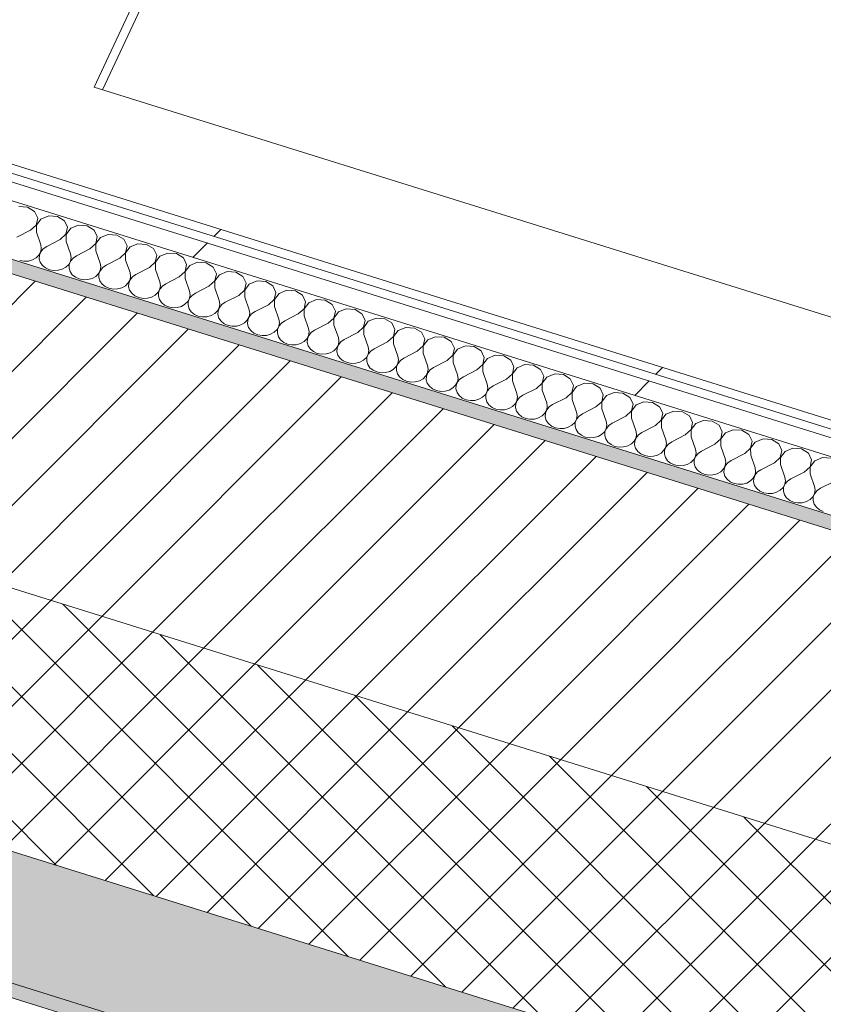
# Model space of a CAD drawing. Header units: millimetres. Extents: x -21126 to 28102, y -1237 to 9397.
# Tile 31 of 226: x -15911 to -15401, y 4132 to 4757. Entities that reach past the tile are written whole.
import ezdxf

# ---------------------------------------------------------------- set-up
doc = ezdxf.new("R2010")
doc.units = ezdxf.units.MM
doc.header["$MEASUREMENT"] = 0
doc.linetypes.add('Wipeout_Contour', pattern=[1000, 0, -1000])
for name, color, linetype in [('12_FAÇ_Façana', 7, 'Continuous'), ('Nuevo_08_E_Envans secs', 7, 'Continuous'), ('Nuevo_09_EI_Mobiliari general', 7, 'Continuous')]:
    doc.layers.add(name, color=color, linetype=linetype)
for name, color, linetype, lineweight, true_color in [('12_FAÇ_Façana_Pluma_Nº__102', 7, 'Continuous', 5, 0xcccccc), ('12_FAÇ_Façana_Pluma_Nº__174', 7, 'Continuous', 13, 0xe4ad2c), ('12_FAÇ_Façana_Pluma_Nº__176', 7, 'Continuous', 15, 0x93a0c6), ('Nuevo_08_E_Envans secs_Pluma_Nº__102', 7, 'Continuous', 5, 0xcccccc), ('Nuevo_08_E_Envans secs_Pluma_Nº__171', 171, 'Continuous', 13, 0xaaaaff), ('Nuevo_08_E_Envans secs_Pluma_Nº__177', 7, 'Continuous', 15, 0xf7e046)]:
    doc.layers.add(name, color=color, linetype=linetype, lineweight=lineweight, true_color=true_color)
for name, color, linetype, lineweight in [('12_FAÇ_Façana_Pluma_Nº__2', 8, 'Continuous', 5), ('12_FAÇ_Façana_Pluma_Nº__7', 7, 'Continuous', 5), ('Nuevo_08_E_Envans secs_Pluma_Nº__1', 7, 'Continuous', 5), ('Nuevo_09_EI_Mobiliari general_Pluma_Nº__1', 7, 'Continuous', 5)]:
    doc.layers.add(name, color=color, linetype=linetype, lineweight=lineweight)
pattern_1 = [(45, (0, 0), (-183.8478, 183.8478), [195, -65]), (45, (7e-14, 183.85), (-183.8478, 183.8478), [195, -65])]

# ---------------------------------------------------------------- blocks, each defined once
blk = doc.blocks.new('Elem Sección_26_1')
at = {"layer": '12_FAÇ_Façana_Pluma_Nº__102', "linetype": 'Continuous', "lineweight": 0, "true_color": 0xe5e5e5}
for points in [[(-17390.91, 4689.92), (-17425.08, 4617.15), (-14649.79, 3750.42), (-14615.63, 3823.19)], [(-17425.08, 4617.15), (-17428.87, 4609.07), (-14653.59, 3742.33), (-14649.79, 3750.42)]]:
    blk.add_hatch(color=254, dxfattribs=at).paths.add_polyline_path(points)
at = {"layer": '12_FAÇ_Façana_Pluma_Nº__174', "linetype": 'Continuous', "lineweight": 13, "true_color": 0xe4ad2c}
h = blk.add_hatch(dxfattribs=at)
h.set_pattern_fill('SATE_Aislamiento_0001', color=42, style=0, pattern_type=2)
h.set_pattern_definition([(45, (0, 0), (-21.213203, 21.213203), []), (135, (0, 0), (21.213203, 21.213203), [])])
h.paths.add_polyline_path([(-14547.3, 3968.72), (-17322.59, 4835.46), (-17390.91, 4689.92), (-14615.63, 3823.19)])
at = {"layer": '12_FAÇ_Façana_Pluma_Nº__176', "linetype": 'Continuous', "lineweight": 0, "true_color": 0x495063}
blk.add_hatch(color=251, dxfattribs=at).paths.add_polyline_path([(-14465.69, 4142.56), (-14461.89, 4150.64), (-17237.18, 5017.38), (-17240.97, 5009.29)])
at = {"layer": '12_FAÇ_Façana_Pluma_Nº__2', "linetype": 'Continuous', "lineweight": 5}
h = blk.add_hatch(dxfattribs=at)
h.set_pattern_fill('Ceramic_0001', color=8, style=0, pattern_type=2)
h.set_pattern_definition([(45, (0, 0), (-21.213203, 21.213203), [])])
h.paths.add_polyline_path([(-14547.3, 3968.72), (-14465.69, 4142.56), (-17240.97, 5009.29), (-17322.59, 4835.46)])
at = {"layer": '12_FAÇ_Façana_Pluma_Nº__7', "color": 7, "linetype": 'Continuous', "lineweight": 5}
for p, q in [((-17240.97, 5009.29), (-14465.69, 4142.56)), ((-17322.59, 4835.46), (-14547.3, 3968.72)), ((-17390.91, 4689.92), (-14615.63, 3823.19)), ((-17425.08, 4617.15), (-14649.79, 3750.42)), ((-17428.87, 4609.07), (-14653.59, 3742.33))]:
    blk.add_line(p, q, dxfattribs=at)
at = {"layer": '12_FAÇ_Façana_Pluma_Nº__7', "color": 7, "linetype": 'Continuous', "lineweight": 5, "flags": 128}
blk.add_lwpolyline([(-17237.18, 5017.38), (-16406.72, 4758.02), (-16337.35, 4736.36), (-14461.89, 4150.64)], dxfattribs=at)
blk = doc.blocks.new('*X86')
at = {"layer": 'Nuevo_08_E_Envans secs_Pluma_Nº__102', "color": 254, "linetype": 'Continuous', "lineweight": 5, "true_color": 0xcccccc}
for p, q in [((-15905.99, 4637.84), (-15911.49, 4638.24)), ((-15901.57, 4635.14), (-15905.99, 4637.84)), ((-15899.55, 4630.95), (-15901.57, 4635.14)), ((-15892.62, 4632.35), (-15897.55, 4630.33)), ((-15887.11, 4631.95), (-15892.62, 4632.35)), ((-15904.22, 4623.16), (-15900.53, 4626.51)), ((-15900.53, 4626.51), (-15899.55, 4630.95)), ((-15897.55, 4630.33), (-15900.45, 4626.49)), ((-15900.45, 4626.49), (-15900.45, 4621.98)), ((-15882.69, 4629.25), (-15887.11, 4631.95)), ((-15880.67, 4625.05), (-15882.69, 4629.25)), ((-15873.74, 4626.45), (-15878.68, 4624.43)), ((-15868.24, 4626.05), (-15873.74, 4626.45)), ((-15863.82, 4623.35), (-15868.24, 4626.05)), ((-15904.22, 4623.16), (-15912.78, 4618.77)), ((-15900.45, 4621.98), (-15897.68, 4614.05)), ((-15885.35, 4617.27), (-15881.65, 4620.62)), ((-15881.65, 4620.62), (-15880.67, 4625.05)), ((-15878.68, 4624.43), (-15881.58, 4620.59)), ((-15881.58, 4620.59), (-15881.57, 4616.09)), ((-15861.8, 4619.16), (-15863.82, 4623.35)), ((-15854.86, 4620.56), (-15859.8, 4618.54)), ((-15849.36, 4620.16), (-15854.86, 4620.56)), ((-15844.94, 4617.46), (-15849.36, 4620.16)), ((-15897.29, 4611.8), (-15897.68, 4614.05)), ((-15885.35, 4617.27), (-15893.9, 4612.88)), ((-15881.57, 4616.09), (-15878.8, 4608.16)), ((-15866.47, 4611.37), (-15862.78, 4614.72)), ((-15862.78, 4614.72), (-15861.8, 4619.16)), ((-15859.8, 4618.54), (-15862.7, 4614.7)), ((-15862.7, 4614.7), (-15862.7, 4610.19)), ((-15842.92, 4613.26), (-15844.94, 4617.46)), ((-15835.99, 4614.66), (-15840.93, 4612.64)), ((-15830.49, 4614.26), (-15835.99, 4614.66)), ((-15826.06, 4611.56), (-15830.49, 4614.26)), ((-15900.57, 4605.71), (-15898.8, 4607.47)), ((-15898.8, 4607.47), (-15897.67, 4609.55)), ((-15898.47, 4607.36), (-15898.58, 4605.09)), ((-15897.6, 4609.52), (-15898.47, 4607.36)), ((-15897.67, 4609.55), (-15897.29, 4611.8)), ((-15896.04, 4611.41), (-15897.6, 4609.52)), ((-15893.9, 4612.88), (-15896.04, 4611.41)), ((-15878.42, 4605.91), (-15878.8, 4608.16)), ((-15866.47, 4611.37), (-15875.03, 4606.98)), ((-15862.7, 4610.19), (-15859.93, 4602.26)), ((-15847.6, 4605.48), (-15843.9, 4608.83)), ((-15843.9, 4608.83), (-15842.92, 4613.26)), ((-15840.93, 4612.64), (-15843.83, 4608.8)), ((-15843.83, 4608.8), (-15843.82, 4604.3)), ((-15824.04, 4607.37), (-15826.06, 4611.56)), ((-15825.03, 4602.93), (-15824.04, 4607.37)), ((-15817.11, 4608.77), (-15822.05, 4606.75)), ((-15811.61, 4608.37), (-15817.11, 4608.77)), ((-15807.19, 4605.67), (-15811.61, 4608.37)), ((-15911.01, 4604.09), (-15908.3, 4603.58)), ((-15908.3, 4603.58), (-15905.51, 4603.69)), ((-15905.51, 4603.69), (-15902.87, 4604.42)), ((-15902.87, 4604.42), (-15900.57, 4605.71)), ((-15898.58, 4605.09), (-15897.93, 4602.88)), ((-15897.93, 4602.88), (-15896.56, 4600.9)), ((-15881.7, 4599.82), (-15879.92, 4601.57)), ((-15879.92, 4601.57), (-15878.8, 4603.65)), ((-15879.59, 4601.47), (-15879.7, 4599.19)), ((-15878.72, 4603.63), (-15879.59, 4601.47)), ((-15878.8, 4603.65), (-15878.42, 4605.91)), ((-15877.16, 4605.51), (-15878.72, 4603.63)), ((-15875.03, 4606.98), (-15877.16, 4605.51)), ((-15859.54, 4600.01), (-15859.93, 4602.26)), ((-15856.15, 4601.09), (-15858.28, 4599.62)), ((-15847.6, 4605.48), (-15856.15, 4601.09)), ((-15843.82, 4604.3), (-15841.05, 4596.37)), ((-15828.72, 4599.58), (-15825.03, 4602.93)), ((-15822.05, 4606.75), (-15824.95, 4602.91)), ((-15824.95, 4602.91), (-15824.94, 4598.4)), ((-15805.17, 4601.47), (-15807.19, 4605.67)), ((-15806.15, 4597.04), (-15805.17, 4601.47)), ((-15798.24, 4602.87), (-15803.17, 4600.85)), ((-15792.73, 4602.47), (-15798.24, 4602.87)), ((-15788.31, 4599.77), (-15792.73, 4602.47)), ((-15896.56, 4600.9), (-15894.58, 4599.3)), ((-15894.58, 4599.3), (-15892.14, 4598.2)), ((-15892.14, 4598.2), (-15889.42, 4597.68)), ((-15889.42, 4597.68), (-15886.64, 4597.8)), ((-15886.64, 4597.8), (-15883.99, 4598.53)), ((-15883.99, 4598.53), (-15881.7, 4599.82)), ((-15879.7, 4599.19), (-15879.05, 4596.98)), ((-15879.05, 4596.98), (-15877.68, 4595)), ((-15877.68, 4595), (-15875.7, 4593.4)), ((-15862.82, 4593.92), (-15861.04, 4595.68)), ((-15861.04, 4595.68), (-15859.92, 4597.76)), ((-15860.72, 4595.57), (-15860.83, 4593.3)), ((-15859.85, 4597.73), (-15860.72, 4595.57)), ((-15859.92, 4597.76), (-15859.54, 4600.01)), ((-15858.28, 4599.62), (-15859.85, 4597.73)), ((-15840.66, 4594.12), (-15841.05, 4596.37)), ((-15837.28, 4595.19), (-15839.41, 4593.72)), ((-15828.72, 4599.58), (-15837.28, 4595.19)), ((-15824.94, 4598.4), (-15822.17, 4590.47)), ((-15809.84, 4593.69), (-15806.15, 4597.04)), ((-15803.17, 4600.85), (-15806.07, 4597.01)), ((-15806.07, 4597.01), (-15806.07, 4592.51)), ((-15786.29, 4595.58), (-15788.31, 4599.77)), ((-15787.27, 4591.14), (-15786.29, 4595.58)), ((-15784.3, 4594.95), (-15787.2, 4591.12)), ((-15779.36, 4596.97), (-15784.3, 4594.95)), ((-15773.86, 4596.58), (-15779.36, 4596.97)), ((-15769.44, 4593.88), (-15773.86, 4596.58)), ((-15875.7, 4593.4), (-15873.26, 4592.3)), ((-15873.26, 4592.3), (-15870.54, 4591.79)), ((-15870.54, 4591.79), (-15867.76, 4591.9)), ((-15867.76, 4591.9), (-15865.12, 4592.63)), ((-15865.12, 4592.63), (-15862.82, 4593.92)), ((-15860.83, 4593.3), (-15860.18, 4591.09)), ((-15860.18, 4591.09), (-15858.81, 4589.11)), ((-15858.81, 4589.11), (-15856.83, 4587.51)), ((-15843.94, 4588.03), (-15842.17, 4589.78)), ((-15842.17, 4589.78), (-15841.05, 4591.86)), ((-15841.84, 4589.68), (-15841.95, 4587.4)), ((-15840.97, 4591.84), (-15841.84, 4589.68)), ((-15841.05, 4591.86), (-15840.66, 4594.12)), ((-15839.41, 4593.72), (-15840.97, 4591.84)), ((-15821.79, 4588.22), (-15822.17, 4590.47)), ((-15818.4, 4589.3), (-15820.53, 4587.83)), ((-15809.84, 4593.69), (-15818.4, 4589.3)), ((-15806.07, 4592.51), (-15803.3, 4584.58)), ((-15790.97, 4587.79), (-15787.27, 4591.14)), ((-15787.2, 4591.12), (-15787.19, 4586.61)), ((-15767.41, 4589.68), (-15769.44, 4593.88)), ((-15768.4, 4585.25), (-15767.41, 4589.68)), ((-15765.42, 4589.06), (-15768.32, 4585.22)), ((-15760.48, 4591.08), (-15765.42, 4589.06)), ((-15754.98, 4590.68), (-15760.48, 4591.08)), ((-15750.56, 4587.98), (-15754.98, 4590.68)), ((-15856.83, 4587.51), (-15854.39, 4586.41)), ((-15854.39, 4586.41), (-15851.67, 4585.89)), ((-15851.67, 4585.89), (-15848.88, 4586.01)), ((-15848.88, 4586.01), (-15846.24, 4586.74)), ((-15846.24, 4586.74), (-15843.94, 4588.03)), ((-15841.95, 4587.4), (-15841.3, 4585.19)), ((-15841.3, 4585.19), (-15839.93, 4583.21)), ((-15839.93, 4583.21), (-15837.95, 4581.61)), ((-15825.07, 4582.13), (-15823.29, 4583.89)), ((-15823.29, 4583.89), (-15822.17, 4585.97)), ((-15822.96, 4583.78), (-15823.08, 4581.51)), ((-15822.09, 4585.94), (-15822.96, 4583.78)), ((-15822.17, 4585.97), (-15821.79, 4588.22)), ((-15820.53, 4587.83), (-15822.09, 4585.94)), ((-15802.91, 4582.33), (-15803.3, 4584.58)), ((-15803.29, 4580.07), (-15802.91, 4582.33)), ((-15799.52, 4583.4), (-15801.66, 4581.93)), ((-15790.97, 4587.79), (-15799.52, 4583.4)), ((-15787.19, 4586.61), (-15784.42, 4578.68)), ((-15772.09, 4581.9), (-15768.4, 4585.25)), ((-15768.32, 4585.22), (-15768.32, 4580.72)), ((-15748.54, 4583.79), (-15750.56, 4587.98)), ((-15749.52, 4579.35), (-15748.54, 4583.79)), ((-15746.55, 4583.16), (-15749.45, 4579.33)), ((-15741.61, 4585.18), (-15746.55, 4583.16)), ((-15736.11, 4584.79), (-15741.61, 4585.18)), ((-15731.68, 4582.09), (-15736.11, 4584.79)), ((-15837.95, 4581.61), (-15835.51, 4580.51)), ((-15835.51, 4580.51), (-15832.79, 4580)), ((-15832.79, 4580), (-15830.01, 4580.11)), ((-15830.01, 4580.11), (-15827.37, 4580.84)), ((-15827.37, 4580.84), (-15825.07, 4582.13)), ((-15823.08, 4581.51), (-15822.42, 4579.3)), ((-15822.42, 4579.3), (-15821.05, 4577.32)), ((-15821.05, 4577.32), (-15819.07, 4575.72)), ((-15808.49, 4574.95), (-15806.19, 4576.24)), ((-15806.19, 4576.24), (-15804.42, 4577.99)), ((-15804.42, 4577.99), (-15803.29, 4580.07)), ((-15804.09, 4577.89), (-15804.2, 4575.61)), ((-15803.22, 4580.05), (-15804.09, 4577.89)), ((-15801.66, 4581.93), (-15803.22, 4580.05)), ((-15784.03, 4576.43), (-15784.42, 4578.68)), ((-15784.42, 4574.18), (-15784.03, 4576.43)), ((-15780.65, 4577.5), (-15782.78, 4576.04)), ((-15772.09, 4581.9), (-15780.65, 4577.5)), ((-15768.32, 4580.72), (-15765.55, 4572.79)), ((-15753.22, 4576), (-15749.52, 4579.35)), ((-15749.45, 4579.33), (-15749.44, 4574.82)), ((-15729.66, 4577.89), (-15731.68, 4582.09)), ((-15730.65, 4573.46), (-15729.66, 4577.89)), ((-15727.67, 4577.27), (-15730.57, 4573.43)), ((-15722.73, 4579.29), (-15727.67, 4577.27)), ((-15717.23, 4578.89), (-15722.73, 4579.29)), ((-15712.81, 4576.19), (-15717.23, 4578.89)), ((-15710.79, 4572), (-15712.81, 4576.19)), ((-15819.07, 4575.72), (-15816.63, 4574.62)), ((-15816.63, 4574.62), (-15813.92, 4574.1)), ((-15813.92, 4574.1), (-15811.13, 4574.22)), ((-15811.13, 4574.22), (-15808.49, 4574.95)), ((-15804.2, 4575.61), (-15803.55, 4573.4)), ((-15803.55, 4573.4), (-15802.18, 4571.42)), ((-15802.18, 4571.42), (-15800.2, 4569.82)), ((-15800.2, 4569.82), (-15797.76, 4568.72)), ((-15789.61, 4569.05), (-15787.32, 4570.34)), ((-15787.32, 4570.34), (-15785.54, 4572.1)), ((-15785.54, 4572.1), (-15784.42, 4574.18)), ((-15785.21, 4571.99), (-15785.32, 4569.72)), ((-15784.34, 4574.15), (-15785.21, 4571.99)), ((-15782.78, 4576.04), (-15784.34, 4574.15)), ((-15765.16, 4570.54), (-15765.55, 4572.79)), ((-15765.54, 4568.28), (-15765.16, 4570.54)), ((-15763.9, 4570.14), (-15765.46, 4568.26)), ((-15761.77, 4571.61), (-15763.9, 4570.14)), ((-15753.22, 4576), (-15761.77, 4571.61)), ((-15749.44, 4574.82), (-15746.67, 4566.89)), ((-15734.34, 4570.11), (-15742.89, 4565.71)), ((-15734.34, 4570.11), (-15730.65, 4573.46)), ((-15730.57, 4573.43), (-15730.56, 4568.93)), ((-15711.77, 4567.56), (-15710.79, 4572)), ((-15708.79, 4571.37), (-15711.69, 4567.54)), ((-15703.86, 4573.39), (-15708.79, 4571.37)), ((-15698.35, 4572.99), (-15703.86, 4573.39)), ((-15693.93, 4570.3), (-15698.35, 4572.99)), ((-15691.91, 4566.1), (-15693.93, 4570.3)), ((-15797.76, 4568.72), (-15795.04, 4568.21)), ((-15795.04, 4568.21), (-15792.25, 4568.32)), ((-15792.25, 4568.32), (-15789.61, 4569.05)), ((-15785.32, 4569.72), (-15784.67, 4567.51)), ((-15784.67, 4567.51), (-15783.3, 4565.53)), ((-15783.3, 4565.53), (-15781.32, 4563.92)), ((-15781.32, 4563.92), (-15778.88, 4562.83)), ((-15770.74, 4563.16), (-15768.44, 4564.45)), ((-15768.44, 4564.45), (-15766.66, 4566.2)), ((-15766.66, 4566.2), (-15765.54, 4568.28)), ((-15766.33, 4566.1), (-15766.45, 4563.82)), ((-15766.45, 4563.82), (-15765.8, 4561.61)), ((-15765.46, 4568.26), (-15766.33, 4566.1)), ((-15746.28, 4564.64), (-15746.67, 4566.89)), ((-15746.66, 4562.39), (-15746.28, 4564.64)), ((-15745.03, 4564.25), (-15746.59, 4562.36)), ((-15742.89, 4565.71), (-15745.03, 4564.25)), ((-15730.56, 4568.93), (-15727.79, 4561)), ((-15715.46, 4564.21), (-15724.02, 4559.82)), ((-15715.46, 4564.21), (-15711.77, 4567.56)), ((-15711.69, 4567.54), (-15711.69, 4563.03)), ((-15692.89, 4561.67), (-15691.91, 4566.1)), ((-15689.92, 4565.48), (-15692.82, 4561.64)), ((-15684.98, 4567.5), (-15689.92, 4565.48)), ((-15679.48, 4567.1), (-15684.98, 4567.5)), ((-15675.06, 4564.4), (-15679.48, 4567.1)), ((-15673.03, 4560.21), (-15675.06, 4564.4)), ((-15778.88, 4562.83), (-15776.16, 4562.31)), ((-15776.16, 4562.31), (-15773.38, 4562.43)), ((-15773.38, 4562.43), (-15770.74, 4563.16)), ((-15765.8, 4561.61), (-15764.43, 4559.63)), ((-15764.43, 4559.63), (-15762.45, 4558.03)), ((-15762.45, 4558.03), (-15760, 4556.93)), ((-15751.86, 4557.26), (-15749.56, 4558.55)), ((-15749.56, 4558.55), (-15747.79, 4560.3)), ((-15747.79, 4560.3), (-15746.66, 4562.39)), ((-15747.46, 4560.2), (-15747.57, 4557.93)), ((-15747.57, 4557.93), (-15746.92, 4555.72)), ((-15746.59, 4562.36), (-15747.46, 4560.2)), ((-15727.41, 4558.75), (-15727.79, 4561)), ((-15727.79, 4556.49), (-15727.41, 4558.75)), ((-15726.15, 4558.35), (-15727.71, 4556.47)), ((-15724.02, 4559.82), (-15726.15, 4558.35)), ((-15711.69, 4563.03), (-15708.92, 4555.1)), ((-15696.59, 4558.32), (-15705.14, 4553.92)), ((-15696.59, 4558.32), (-15692.89, 4561.67)), ((-15692.82, 4561.64), (-15692.81, 4557.14)), ((-15674.02, 4555.77), (-15673.03, 4560.21)), ((-15671.04, 4559.58), (-15673.94, 4555.75)), ((-15666.1, 4561.6), (-15671.04, 4559.58)), ((-15660.6, 4561.2), (-15666.1, 4561.6)), ((-15656.18, 4558.5), (-15660.6, 4561.2)), ((-15654.16, 4554.31), (-15656.18, 4558.5)), ((-15760, 4556.93), (-15757.29, 4556.42)), ((-15757.29, 4556.42), (-15754.5, 4556.53)), ((-15754.5, 4556.53), (-15751.86, 4557.26)), ((-15746.92, 4555.72), (-15745.55, 4553.74)), ((-15745.55, 4553.74), (-15743.57, 4552.13)), ((-15743.57, 4552.13), (-15741.13, 4551.04)), ((-15735.63, 4550.64), (-15732.99, 4551.37)), ((-15732.99, 4551.37), (-15730.69, 4552.66)), ((-15730.69, 4552.66), (-15728.91, 4554.41)), ((-15728.91, 4554.41), (-15727.79, 4556.49)), ((-15728.58, 4554.31), (-15728.7, 4552.03)), ((-15728.7, 4552.03), (-15728.04, 4549.82)), ((-15727.71, 4556.47), (-15728.58, 4554.31)), ((-15708.53, 4552.85), (-15708.92, 4555.1)), ((-15708.91, 4550.6), (-15708.53, 4552.85)), ((-15707.28, 4552.46), (-15708.84, 4550.57)), ((-15705.14, 4553.92), (-15707.28, 4552.46)), ((-15692.81, 4557.14), (-15690.04, 4549.21)), ((-15677.71, 4552.42), (-15686.27, 4548.03)), ((-15677.71, 4552.42), (-15674.02, 4555.77)), ((-15673.94, 4555.75), (-15673.94, 4551.24)), ((-15673.94, 4551.24), (-15671.17, 4543.31)), ((-15655.14, 4549.88), (-15654.16, 4554.31)), ((-15652.16, 4553.69), (-15655.06, 4549.85)), ((-15647.23, 4555.71), (-15652.16, 4553.69)), ((-15641.72, 4555.31), (-15647.23, 4555.71)), ((-15637.3, 4552.61), (-15641.72, 4555.31)), ((-15635.28, 4548.42), (-15637.3, 4552.61)), ((-15741.13, 4551.04), (-15738.41, 4550.52)), ((-15738.41, 4550.52), (-15735.63, 4550.64)), ((-15728.04, 4549.82), (-15726.67, 4547.84)), ((-15726.67, 4547.84), (-15724.69, 4546.24)), ((-15724.69, 4546.24), (-15722.25, 4545.14)), ((-15722.25, 4545.14), (-15719.54, 4544.63)), ((-15716.75, 4544.74), (-15714.11, 4545.47)), ((-15714.11, 4545.47), (-15711.81, 4546.76)), ((-15711.81, 4546.76), (-15710.03, 4548.51)), ((-15710.03, 4548.51), (-15708.91, 4550.6)), ((-15709.71, 4548.41), (-15709.82, 4546.14)), ((-15709.82, 4546.14), (-15709.17, 4543.93)), ((-15708.84, 4550.57), (-15709.71, 4548.41)), ((-15689.65, 4546.96), (-15690.04, 4549.21)), ((-15690.04, 4544.7), (-15689.65, 4546.96)), ((-15688.4, 4546.56), (-15689.96, 4544.68)), ((-15686.27, 4548.03), (-15688.4, 4546.56)), ((-15658.83, 4546.53), (-15667.39, 4542.13)), ((-15658.83, 4546.53), (-15655.14, 4549.88)), ((-15655.06, 4549.85), (-15655.06, 4545.35)), ((-15655.06, 4545.35), (-15652.29, 4537.42)), ((-15636.26, 4543.98), (-15635.28, 4548.42)), ((-15633.29, 4547.79), (-15636.19, 4543.96)), ((-15628.35, 4549.81), (-15633.29, 4547.79)), ((-15622.85, 4549.41), (-15628.35, 4549.81)), ((-15618.43, 4546.71), (-15622.85, 4549.41)), ((-15616.41, 4542.52), (-15618.43, 4546.71)), ((-15719.54, 4544.63), (-15716.75, 4544.74)), ((-15709.17, 4543.93), (-15707.8, 4541.95)), ((-15707.8, 4541.95), (-15705.82, 4540.34)), ((-15705.82, 4540.34), (-15703.38, 4539.25)), ((-15703.38, 4539.25), (-15700.66, 4538.73)), ((-15700.66, 4538.73), (-15697.87, 4538.85)), ((-15697.87, 4538.85), (-15695.23, 4539.58)), ((-15695.23, 4539.58), (-15692.94, 4540.87)), ((-15692.94, 4540.87), (-15691.16, 4542.62)), ((-15691.16, 4542.62), (-15690.04, 4544.7)), ((-15690.83, 4542.52), (-15690.94, 4540.24)), ((-15690.94, 4540.24), (-15690.29, 4538.03)), ((-15689.96, 4544.68), (-15690.83, 4542.52)), ((-15672.28, 4536.72), (-15671.16, 4538.81)), ((-15671.08, 4538.78), (-15671.95, 4536.62)), ((-15670.78, 4541.06), (-15671.17, 4543.31)), ((-15671.16, 4538.81), (-15670.78, 4541.06)), ((-15669.52, 4540.67), (-15671.08, 4538.78)), ((-15667.39, 4542.13), (-15669.52, 4540.67)), ((-15639.96, 4540.63), (-15648.51, 4536.24)), ((-15639.96, 4540.63), (-15636.26, 4543.98)), ((-15636.19, 4543.96), (-15636.18, 4539.45)), ((-15636.18, 4539.45), (-15633.41, 4531.52)), ((-15617.39, 4538.09), (-15616.41, 4542.52)), ((-15614.41, 4541.9), (-15617.31, 4538.06)), ((-15609.47, 4543.92), (-15614.41, 4541.9)), ((-15603.97, 4543.52), (-15609.47, 4543.92)), ((-15599.55, 4540.82), (-15603.97, 4543.52)), ((-15597.53, 4536.63), (-15599.55, 4540.82)), ((-15690.29, 4538.03), (-15688.92, 4536.05)), ((-15688.92, 4536.05), (-15686.94, 4534.45)), ((-15686.94, 4534.45), (-15684.5, 4533.35)), ((-15684.5, 4533.35), (-15681.78, 4532.84)), ((-15681.78, 4532.84), (-15679, 4532.95)), ((-15679, 4532.95), (-15676.36, 4533.68)), ((-15676.36, 4533.68), (-15674.06, 4534.97)), ((-15674.06, 4534.97), (-15672.28, 4536.72)), ((-15671.95, 4536.62), (-15672.07, 4534.35)), ((-15672.07, 4534.35), (-15671.41, 4532.14)), ((-15653.41, 4530.83), (-15652.28, 4532.91)), ((-15652.21, 4532.89), (-15653.08, 4530.73)), ((-15651.9, 4535.17), (-15652.29, 4537.42)), ((-15652.28, 4532.91), (-15651.9, 4535.17)), ((-15650.65, 4534.77), (-15652.21, 4532.89)), ((-15648.51, 4536.24), (-15650.65, 4534.77)), ((-15621.08, 4534.74), (-15629.64, 4530.34)), ((-15621.08, 4534.74), (-15617.39, 4538.09)), ((-15617.31, 4538.06), (-15617.31, 4533.56)), ((-15617.31, 4533.56), (-15614.54, 4525.63)), ((-15598.51, 4532.19), (-15597.53, 4536.63)), ((-15595.54, 4536), (-15598.44, 4532.17)), ((-15590.6, 4538.02), (-15595.54, 4536)), ((-15585.1, 4537.62), (-15590.6, 4538.02)), ((-15580.67, 4534.92), (-15585.1, 4537.62)), ((-15578.65, 4530.73), (-15580.67, 4534.92)), ((-15671.41, 4532.14), (-15670.05, 4530.16)), ((-15670.05, 4530.16), (-15668.07, 4528.55)), ((-15668.07, 4528.55), (-15665.62, 4527.46)), ((-15665.62, 4527.46), (-15662.91, 4526.94)), ((-15662.91, 4526.94), (-15660.12, 4527.06)), ((-15660.12, 4527.06), (-15657.48, 4527.79)), ((-15657.48, 4527.79), (-15655.18, 4529.08)), ((-15655.18, 4529.08), (-15653.41, 4530.83)), ((-15653.08, 4530.73), (-15653.19, 4528.45)), ((-15653.19, 4528.45), (-15652.54, 4526.24)), ((-15652.54, 4526.24), (-15651.17, 4524.26)), ((-15634.53, 4524.93), (-15633.41, 4527.02)), ((-15633.33, 4526.99), (-15634.2, 4524.83)), ((-15633.03, 4529.27), (-15633.41, 4531.52)), ((-15633.41, 4527.02), (-15633.03, 4529.27)), ((-15631.77, 4528.88), (-15633.33, 4526.99)), ((-15629.64, 4530.34), (-15631.77, 4528.88)), ((-15602.21, 4528.84), (-15610.76, 4524.45)), ((-15602.21, 4528.84), (-15598.51, 4532.19)), ((-15598.44, 4532.17), (-15598.43, 4527.66)), ((-15598.43, 4527.66), (-15595.66, 4519.73)), ((-15583.33, 4522.95), (-15579.64, 4526.3)), ((-15579.64, 4526.3), (-15578.65, 4530.73)), ((-15576.66, 4530.11), (-15579.56, 4526.27)), ((-15579.56, 4526.27), (-15579.56, 4521.77)), ((-15571.72, 4532.13), (-15576.66, 4530.11)), ((-15566.22, 4531.73), (-15571.72, 4532.13)), ((-15561.8, 4529.03), (-15566.22, 4531.73)), ((-15559.78, 4524.84), (-15561.8, 4529.03)), ((-15552.85, 4526.23), (-15557.78, 4524.21)), ((-15547.34, 4525.83), (-15552.85, 4526.23)), ((-15651.17, 4524.26), (-15649.19, 4522.66)), ((-15649.19, 4522.66), (-15646.75, 4521.56)), ((-15646.75, 4521.56), (-15644.03, 4521.05)), ((-15644.03, 4521.05), (-15641.25, 4521.16)), ((-15641.25, 4521.16), (-15638.6, 4521.89)), ((-15638.6, 4521.89), (-15636.31, 4523.18)), ((-15636.31, 4523.18), (-15634.53, 4524.93)), ((-15634.2, 4524.83), (-15634.31, 4522.56)), ((-15634.31, 4522.56), (-15633.66, 4520.35)), ((-15633.66, 4520.35), (-15632.29, 4518.37)), ((-15615.65, 4519.04), (-15614.53, 4521.12)), ((-15614.46, 4521.1), (-15615.33, 4518.94)), ((-15614.15, 4523.38), (-15614.54, 4525.63)), ((-15614.53, 4521.12), (-15614.15, 4523.38)), ((-15612.89, 4522.98), (-15614.46, 4521.1)), ((-15610.76, 4524.45), (-15612.89, 4522.98)), ((-15583.33, 4522.95), (-15591.89, 4518.55)), ((-15579.56, 4521.77), (-15576.78, 4513.84)), ((-15564.45, 4517.05), (-15560.76, 4520.4)), ((-15560.76, 4520.4), (-15559.78, 4524.84)), ((-15557.78, 4524.21), (-15560.68, 4520.38)), ((-15560.68, 4520.38), (-15560.68, 4515.87)), ((-15542.92, 4523.13), (-15547.34, 4525.83)), ((-15540.9, 4518.94), (-15542.92, 4523.13)), ((-15533.97, 4520.34), (-15538.91, 4518.32)), ((-15528.47, 4519.94), (-15533.97, 4520.34)), ((-15524.05, 4517.24), (-15528.47, 4519.94)), ((-15632.29, 4518.37), (-15630.31, 4516.76)), ((-15630.31, 4516.76), (-15627.87, 4515.67)), ((-15627.87, 4515.67), (-15625.15, 4515.15)), ((-15625.15, 4515.15), (-15622.37, 4515.27)), ((-15622.37, 4515.27), (-15619.73, 4516)), ((-15619.73, 4516), (-15617.43, 4517.29)), ((-15617.43, 4517.29), (-15615.65, 4519.04)), ((-15615.33, 4518.94), (-15615.44, 4516.66)), ((-15615.44, 4516.66), (-15614.79, 4514.45)), ((-15614.79, 4514.45), (-15613.42, 4512.47)), ((-15596.78, 4513.14), (-15595.66, 4515.23)), ((-15595.58, 4515.2), (-15596.45, 4513.04)), ((-15595.27, 4517.48), (-15595.66, 4519.73)), ((-15595.66, 4515.23), (-15595.27, 4517.48)), ((-15594.02, 4517.09), (-15595.58, 4515.2)), ((-15591.89, 4518.55), (-15594.02, 4517.09)), ((-15576.4, 4511.59), (-15576.78, 4513.84)), ((-15564.45, 4517.05), (-15573.01, 4512.66)), ((-15560.68, 4515.87), (-15557.91, 4507.94)), ((-15545.58, 4511.16), (-15541.88, 4514.51)), ((-15541.88, 4514.51), (-15540.9, 4518.94)), ((-15538.91, 4518.32), (-15541.81, 4514.48)), ((-15541.81, 4514.48), (-15541.8, 4509.98)), ((-15522.02, 4513.05), (-15524.05, 4517.24)), ((-15515.09, 4514.44), (-15520.03, 4512.42)), ((-15509.59, 4514.04), (-15515.09, 4514.44)), ((-15505.17, 4511.34), (-15509.59, 4514.04)), ((-15613.42, 4512.47), (-15611.44, 4510.87)), ((-15611.44, 4510.87), (-15609, 4509.77)), ((-15609, 4509.77), (-15606.28, 4509.26)), ((-15606.28, 4509.26), (-15603.49, 4509.37)), ((-15603.49, 4509.37), (-15600.85, 4510.1)), ((-15600.85, 4510.1), (-15598.56, 4511.39)), ((-15598.56, 4511.39), (-15596.78, 4513.14)), ((-15596.45, 4513.04), (-15596.56, 4510.77)), ((-15596.56, 4510.77), (-15595.91, 4508.56)), ((-15595.91, 4508.56), (-15594.54, 4506.57)), ((-15577.9, 4507.25), (-15576.78, 4509.33)), ((-15576.7, 4509.31), (-15577.57, 4507.15)), ((-15576.78, 4509.33), (-15576.4, 4511.59)), ((-15575.14, 4511.19), (-15576.7, 4509.31)), ((-15573.01, 4512.66), (-15575.14, 4511.19)), ((-15557.52, 4505.69), (-15557.91, 4507.94)), ((-15545.58, 4511.16), (-15554.13, 4506.76)), ((-15541.8, 4509.98), (-15539.03, 4502.05)), ((-15526.7, 4505.26), (-15523.01, 4508.61)), ((-15523.01, 4508.61), (-15522.02, 4513.05)), ((-15520.03, 4512.42), (-15522.93, 4508.59)), ((-15522.93, 4508.59), (-15522.93, 4504.08)), ((-15503.15, 4507.15), (-15505.17, 4511.34)), ((-15496.22, 4508.55), (-15501.16, 4506.53)), ((-15490.72, 4508.15), (-15496.22, 4508.55)), ((-15486.29, 4505.45), (-15490.72, 4508.15)), ((-15594.54, 4506.57), (-15592.56, 4504.97)), ((-15592.56, 4504.97), (-15590.12, 4503.88)), ((-15590.12, 4503.88), (-15587.4, 4503.36)), ((-15587.4, 4503.36), (-15584.62, 4503.48)), ((-15584.62, 4503.48), (-15581.98, 4504.21)), ((-15581.98, 4504.21), (-15579.68, 4505.5)), ((-15579.68, 4505.5), (-15577.9, 4507.25)), ((-15577.57, 4507.15), (-15577.69, 4504.87)), ((-15577.69, 4504.87), (-15577.03, 4502.66)), ((-15577.03, 4502.66), (-15575.67, 4500.68)), ((-15560.8, 4499.6), (-15559.03, 4501.35)), ((-15559.03, 4501.35), (-15557.9, 4503.44)), ((-15558.7, 4501.25), (-15558.81, 4498.98)), ((-15557.83, 4503.41), (-15558.7, 4501.25)), ((-15557.9, 4503.44), (-15557.52, 4505.69)), ((-15556.27, 4505.3), (-15557.83, 4503.41)), ((-15554.13, 4506.76), (-15556.27, 4505.3)), ((-15538.65, 4499.79), (-15539.03, 4502.05)), ((-15526.7, 4505.26), (-15535.26, 4500.87)), ((-15522.93, 4504.08), (-15520.16, 4496.15)), ((-15507.83, 4499.37), (-15504.13, 4502.72)), ((-15504.13, 4502.72), (-15503.15, 4507.15)), ((-15501.16, 4506.53), (-15504.06, 4502.69)), ((-15504.06, 4502.69), (-15504.05, 4498.19)), ((-15484.27, 4501.26), (-15486.29, 4505.45)), ((-15485.26, 4496.82), (-15484.27, 4501.26)), ((-15477.34, 4502.65), (-15482.28, 4500.63)), ((-15471.84, 4502.25), (-15477.34, 4502.65)), ((-15467.42, 4499.55), (-15471.84, 4502.25)), ((-15575.67, 4500.68), (-15573.68, 4499.08)), ((-15573.68, 4499.08), (-15571.24, 4497.98)), ((-15571.24, 4497.98), (-15568.53, 4497.47)), ((-15568.53, 4497.47), (-15565.74, 4497.58)), ((-15565.74, 4497.58), (-15563.1, 4498.31)), ((-15563.1, 4498.31), (-15560.8, 4499.6)), ((-15558.81, 4498.98), (-15558.16, 4496.77)), ((-15558.16, 4496.77), (-15556.79, 4494.78)), ((-15541.93, 4493.71), (-15540.15, 4495.46)), ((-15540.15, 4495.46), (-15539.03, 4497.54)), ((-15539.82, 4495.36), (-15539.93, 4493.08)), ((-15538.95, 4497.52), (-15539.82, 4495.36)), ((-15539.03, 4497.54), (-15538.65, 4499.79)), ((-15537.39, 4499.4), (-15538.95, 4497.52)), ((-15535.26, 4500.87), (-15537.39, 4499.4)), ((-15519.77, 4493.9), (-15520.16, 4496.15)), ((-15516.38, 4494.97), (-15518.51, 4493.51)), ((-15507.83, 4499.37), (-15516.38, 4494.97)), ((-15504.05, 4498.19), (-15501.28, 4490.26)), ((-15488.95, 4493.47), (-15485.26, 4496.82)), ((-15482.28, 4500.63), (-15485.18, 4496.8)), ((-15485.18, 4496.8), (-15485.17, 4492.29)), ((-15465.4, 4495.36), (-15467.42, 4499.55)), ((-15466.38, 4490.93), (-15465.4, 4495.36)), ((-15458.47, 4496.76), (-15463.4, 4494.74)), ((-15452.96, 4496.36), (-15458.47, 4496.76)), ((-15448.54, 4493.66), (-15452.96, 4496.36)), ((-15556.79, 4494.78), (-15554.81, 4493.18)), ((-15554.81, 4493.18), (-15552.37, 4492.09)), ((-15552.37, 4492.09), (-15549.65, 4491.57)), ((-15549.65, 4491.57), (-15546.87, 4491.69)), ((-15546.87, 4491.69), (-15544.22, 4492.41)), ((-15544.22, 4492.41), (-15541.93, 4493.71)), ((-15539.93, 4493.08), (-15539.28, 4490.87)), ((-15539.28, 4490.87), (-15537.91, 4488.89)), ((-15537.91, 4488.89), (-15535.93, 4487.29)), ((-15523.05, 4487.81), (-15521.27, 4489.56)), ((-15521.27, 4489.56), (-15520.15, 4491.65)), ((-15520.95, 4489.46), (-15521.06, 4487.19)), ((-15520.07, 4491.62), (-15520.95, 4489.46)), ((-15520.15, 4491.65), (-15519.77, 4493.9)), ((-15518.51, 4493.51), (-15520.07, 4491.62)), ((-15500.89, 4488), (-15501.28, 4490.26)), ((-15497.5, 4489.08), (-15499.64, 4487.61)), ((-15488.95, 4493.47), (-15497.5, 4489.08)), ((-15485.17, 4492.29), (-15482.4, 4484.36)), ((-15470.07, 4487.57), (-15466.38, 4490.93)), ((-15463.4, 4494.74), (-15466.3, 4490.9)), ((-15466.3, 4490.9), (-15466.3, 4486.4)), ((-15446.52, 4489.47), (-15448.54, 4493.66)), ((-15447.5, 4485.03), (-15446.52, 4489.47)), ((-15444.53, 4488.84), (-15447.43, 4485.01)), ((-15439.59, 4490.86), (-15444.53, 4488.84)), ((-15434.09, 4490.46), (-15439.59, 4490.86)), ((-15429.67, 4487.76), (-15434.09, 4490.46)), ((-15535.93, 4487.29), (-15533.49, 4486.19)), ((-15533.49, 4486.19), (-15530.77, 4485.68)), ((-15530.77, 4485.68), (-15527.99, 4485.79)), ((-15527.99, 4485.79), (-15525.35, 4486.52)), ((-15525.35, 4486.52), (-15523.05, 4487.81)), ((-15521.06, 4487.19), (-15520.41, 4484.98)), ((-15520.41, 4484.98), (-15519.04, 4482.99)), ((-15519.04, 4482.99), (-15517.06, 4481.39)), ((-15504.17, 4481.92), (-15502.4, 4483.67)), ((-15502.4, 4483.67), (-15501.28, 4485.75)), ((-15502.07, 4483.57), (-15502.18, 4481.29)), ((-15501.2, 4485.73), (-15502.07, 4483.57)), ((-15501.28, 4485.75), (-15500.89, 4488)), ((-15499.64, 4487.61), (-15501.2, 4485.73)), ((-15482.02, 4482.11), (-15482.4, 4484.36)), ((-15478.63, 4483.18), (-15480.76, 4481.72)), ((-15470.07, 4487.57), (-15478.63, 4483.18)), ((-15466.3, 4486.4), (-15463.53, 4478.47)), ((-15451.2, 4481.68), (-15447.5, 4485.03)), ((-15447.43, 4485.01), (-15447.42, 4480.5)), ((-15427.64, 4483.57), (-15429.67, 4487.76)), ((-15428.63, 4479.14), (-15427.64, 4483.57)), ((-15425.65, 4482.95), (-15428.55, 4479.11)), ((-15420.71, 4484.97), (-15425.65, 4482.95)), ((-15415.21, 4484.57), (-15420.71, 4484.97)), ((-15410.79, 4481.87), (-15415.21, 4484.57)), ((-15517.06, 4481.39), (-15514.61, 4480.29)), ((-15514.61, 4480.29), (-15511.9, 4479.78)), ((-15511.9, 4479.78), (-15509.11, 4479.9)), ((-15509.11, 4479.9), (-15506.47, 4480.62)), ((-15506.47, 4480.62), (-15504.17, 4481.92)), ((-15502.18, 4481.29), (-15501.53, 4479.08)), ((-15501.53, 4479.08), (-15500.16, 4477.1)), ((-15500.16, 4477.1), (-15498.18, 4475.5)), ((-15485.3, 4476.02), (-15483.52, 4477.77)), ((-15483.52, 4477.77), (-15482.4, 4479.86)), ((-15483.19, 4477.67), (-15483.31, 4475.4)), ((-15482.32, 4479.83), (-15483.19, 4477.67)), ((-15482.4, 4479.86), (-15482.02, 4482.11)), ((-15480.76, 4481.72), (-15482.32, 4479.83)), ((-15463.14, 4476.21), (-15463.53, 4478.47)), ((-15463.52, 4473.96), (-15463.14, 4476.21)), ((-15459.75, 4477.29), (-15461.89, 4475.82)), ((-15451.2, 4481.68), (-15459.75, 4477.29)), ((-15447.42, 4480.5), (-15444.65, 4472.57)), ((-15432.32, 4475.78), (-15428.63, 4479.14)), ((-15428.55, 4479.11), (-15428.55, 4474.61)), ((-15408.77, 4477.68), (-15410.79, 4481.87)), ((-15409.75, 4473.24), (-15408.77, 4477.68)), ((-15406.78, 4477.05), (-15409.68, 4473.22)), ((-15401.84, 4479.07), (-15406.78, 4477.05)), ((-15396.34, 4478.67), (-15401.84, 4479.07)), ((-15498.18, 4475.5), (-15495.74, 4474.4)), ((-15495.74, 4474.4), (-15493.02, 4473.89)), ((-15493.02, 4473.89), (-15490.24, 4474)), ((-15490.24, 4474), (-15487.6, 4474.73)), ((-15487.6, 4474.73), (-15485.3, 4476.02)), ((-15483.31, 4475.4), (-15482.65, 4473.19)), ((-15482.65, 4473.19), (-15481.28, 4471.2)), ((-15481.28, 4471.2), (-15479.3, 4469.6)), ((-15468.72, 4468.83), (-15466.42, 4470.12)), ((-15466.42, 4470.12), (-15464.65, 4471.88)), ((-15464.65, 4471.88), (-15463.52, 4473.96)), ((-15464.32, 4471.78), (-15464.43, 4469.5)), ((-15463.45, 4473.94), (-15464.32, 4471.78)), ((-15461.89, 4475.82), (-15463.45, 4473.94)), ((-15444.26, 4470.32), (-15444.65, 4472.57)), ((-15444.65, 4468.07), (-15444.26, 4470.32)), ((-15440.88, 4471.39), (-15443.01, 4469.93)), ((-15432.32, 4475.78), (-15440.88, 4471.39)), ((-15428.55, 4474.61), (-15425.78, 4466.68)), ((-15413.45, 4469.89), (-15409.75, 4473.24)), ((-15409.68, 4473.22), (-15409.67, 4468.71)), ((-15479.3, 4469.6), (-15476.86, 4468.5)), ((-15476.86, 4468.5), (-15474.15, 4467.99)), ((-15474.15, 4467.99), (-15471.36, 4468.11)), ((-15471.36, 4468.11), (-15468.72, 4468.83)), ((-15464.43, 4469.5), (-15463.78, 4467.29)), ((-15463.78, 4467.29), (-15462.41, 4465.31)), ((-15462.41, 4465.31), (-15460.43, 4463.71)), ((-15460.43, 4463.71), (-15457.99, 4462.61)), ((-15449.84, 4462.94), (-15447.55, 4464.23)), ((-15447.55, 4464.23), (-15445.77, 4465.98)), ((-15445.77, 4465.98), (-15444.65, 4468.07)), ((-15445.44, 4465.88), (-15445.55, 4463.61)), ((-15444.57, 4468.04), (-15445.44, 4465.88)), ((-15443.01, 4469.93), (-15444.57, 4468.04)), ((-15425.39, 4464.42), (-15425.78, 4466.68)), ((-15425.77, 4462.17), (-15425.39, 4464.42)), ((-15424.13, 4464.03), (-15425.69, 4462.15)), ((-15422, 4465.5), (-15424.13, 4464.03)), ((-15413.45, 4469.89), (-15422, 4465.5)), ((-15409.67, 4468.71), (-15406.9, 4460.78)), ((-15394.57, 4463.99), (-15403.12, 4459.6)), ((-15457.99, 4462.61), (-15455.27, 4462.1)), ((-15455.27, 4462.1), (-15452.48, 4462.21)), ((-15452.48, 4462.21), (-15449.84, 4462.94)), ((-15445.55, 4463.61), (-15444.9, 4461.4)), ((-15444.9, 4461.4), (-15443.53, 4459.41)), ((-15443.53, 4459.41), (-15441.55, 4457.81)), ((-15441.55, 4457.81), (-15439.11, 4456.71)), ((-15430.97, 4457.04), (-15428.67, 4458.33)), ((-15428.67, 4458.33), (-15426.89, 4460.09)), ((-15426.89, 4460.09), (-15425.77, 4462.17)), ((-15426.56, 4459.99), (-15426.68, 4457.71)), ((-15426.68, 4457.71), (-15426.02, 4455.5)), ((-15425.69, 4462.15), (-15426.56, 4459.99)), ((-15406.51, 4458.53), (-15406.9, 4460.78)), ((-15406.89, 4456.28), (-15406.51, 4458.53)), ((-15405.26, 4458.14), (-15406.82, 4456.25)), ((-15403.12, 4459.6), (-15405.26, 4458.14)), ((-15439.11, 4456.71), (-15436.39, 4456.2)), ((-15436.39, 4456.2), (-15433.61, 4456.31)), ((-15433.61, 4456.31), (-15430.97, 4457.04)), ((-15426.02, 4455.5), (-15424.66, 4453.52)), ((-15424.66, 4453.52), (-15422.68, 4451.92)), ((-15422.68, 4451.92), (-15420.23, 4450.82)), ((-15412.09, 4451.15), (-15409.79, 4452.44)), ((-15409.79, 4452.44), (-15408.02, 4454.19)), ((-15408.02, 4454.19), (-15406.89, 4456.28)), ((-15407.69, 4454.09), (-15407.8, 4451.82)), ((-15407.8, 4451.82), (-15407.15, 4449.61)), ((-15406.82, 4456.25), (-15407.69, 4454.09)), ((-15420.23, 4450.82), (-15417.52, 4450.31)), ((-15417.52, 4450.31), (-15414.73, 4450.42)), ((-15414.73, 4450.42), (-15412.09, 4451.15)), ((-15407.15, 4449.61), (-15405.78, 4447.62)), ((-15405.78, 4447.62), (-15403.8, 4446.02)), ((-15403.8, 4446.02), (-15401.36, 4444.92))]:
    blk.add_line(p, q, dxfattribs=at)
blk = doc.blocks.new('Elem Sección_70_1')
at = {"layer": 'Nuevo_08_E_Envans secs', "lineweight": 0}
blk.add_blockref('*X86', (0, 0), dxfattribs=at)
at = {"color": 254, "linetype": 'Wipeout_Contour', "lineweight": 0, "ltscale": 63998.194348}
blk.add_wipeout([(-14437.22, 4203.2), (-16275.02, 4777.15), (-16277.3, 4772.3), (-14439.49, 4198.34)], dxfattribs=at).dxf.layer = 'Nuevo_08_E_Envans secs'
at = {"layer": 'Nuevo_08_E_Envans secs_Pluma_Nº__171', "linetype": 'Continuous', "lineweight": 13, "true_color": 0xaaaaff}
h = blk.add_hatch(dxfattribs=at)
h.set_pattern_fill('Panellat_HPL_0001', color=161, style=0, pattern_type=2)
h.set_pattern_definition(pattern_1)
h.paths.add_polyline_path([(-14437.22, 4203.2), (-16275.02, 4777.15), (-16277.3, 4772.3), (-14439.49, 4198.34)])
at = {"color": 254, "linetype": 'Wipeout_Contour', "lineweight": 0, "ltscale": 64031.667384}
blk.add_wipeout([(-16291.47, 4771.16), (-16296.4, 4760.65), (-14446.71, 4182.98), (-14441.77, 4193.49)], dxfattribs=at).dxf.layer = 'Nuevo_08_E_Envans secs'
at = {"layer": 'Nuevo_08_E_Envans secs_Pluma_Nº__177', "linetype": 'Continuous', "lineweight": 15, "true_color": 0xf7e046}
h = blk.add_hatch(dxfattribs=at)
h.set_pattern_fill('Panellat_HPL_0001', color=53, style=0, pattern_type=2)
h.set_pattern_definition(pattern_1)
h.paths.add_polyline_path([(-16291.47, 4771.16), (-16296.4, 4760.65), (-14446.71, 4182.98), (-14441.77, 4193.49)])
at = {"layer": 'Nuevo_08_E_Envans secs_Pluma_Nº__1', "color": 7, "linetype": 'Continuous', "lineweight": 5}
blk.add_line((-16275.02, 4777.15), (-14437.22, 4203.2), dxfattribs=at)
at = {"layer": 'Nuevo_08_E_Envans secs_Pluma_Nº__1', "color": 7, "linetype": 'Continuous', "lineweight": 5, "flags": 128}
for points in [[(-16291.47, 4771.16), (-16285.52, 4769.31), (-14441.77, 4193.49)], [(-16283.24, 4774.16), (-16277.3, 4772.3), (-14439.49, 4198.34)], [(-16322.17, 4768.7), (-16309.28, 4764.67), (-16296.4, 4760.65), (-14446.71, 4182.98)]]:
    blk.add_lwpolyline(points, dxfattribs=at)
blk = doc.blocks.new('Elem Sección_82_1')
at = {"layer": 'Nuevo_09_EI_Mobiliari general_Pluma_Nº__1', "color": 7, "linetype": 'Continuous', "lineweight": 5}
for p, q in [((-15863.84, 4714.01), (-14958.94, 6641.42)), ((-15858.43, 4712.33), (-14958.94, 6628.21)), ((-14323.34, 4232.91), (-15863.84, 4714.01))]:
    blk.add_line(p, q, dxfattribs=at)

msp = doc.modelspace()

# ---------------------------------------------------------------- block references
at = {"layer": '12_FAÇ_Façana', "lineweight": 0}
msp.add_blockref('Elem Sección_26_1', (0, 0), dxfattribs=at)

# ---------------------------------------------------------------- next in the draw order: block references
at = {"layer": 'Nuevo_08_E_Envans secs', "lineweight": 0}
msp.add_blockref('Elem Sección_70_1', (0, 0), dxfattribs=at)

# ---------------------------------------------------------------- next in the draw order: block references
at = {"layer": 'Nuevo_09_EI_Mobiliari general', "lineweight": 0}
msp.add_blockref('Elem Sección_82_1', (0, 0), dxfattribs=at)

doc.saveas('drawing.dxf')
